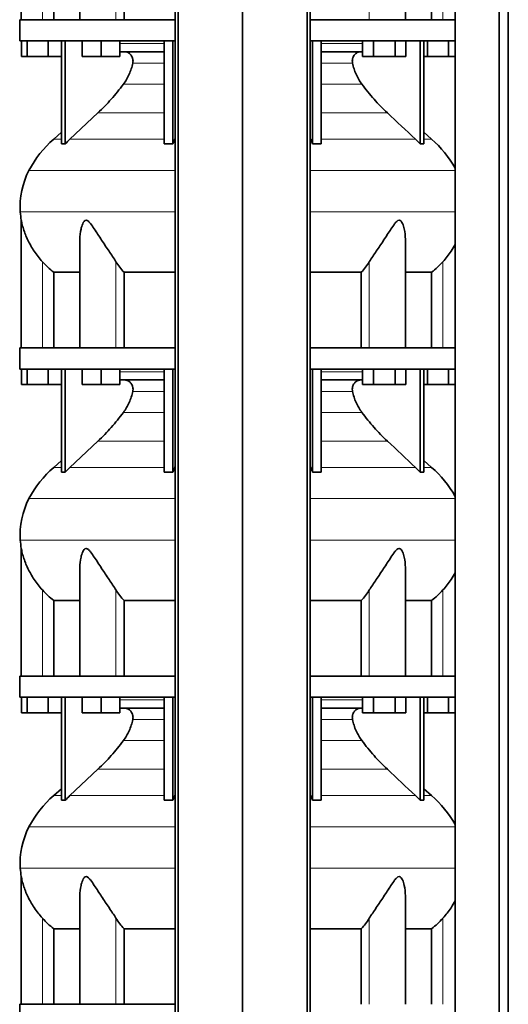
# Model space of a CAD drawing. Header units: millimetres. Extents: x 421 to 1312, y -2484 to 1869.
# Tile 25 of 33: x 428 to 740, y 203 to 833. Entities that reach past the tile are written whole.
import ezdxf

# ---------------------------------------------------------------- set-up
doc = ezdxf.new("R2010")
doc.units = ezdxf.units.MM
doc.layers.add('MID_344-6', color=7, linetype='Continuous')
doc.layers.add('VSI344_DIFFUSORE', color=7, linetype='Continuous')

# ---------------------------------------------------------------- blocks, each defined once
blk = doc.blocks.new('SE')
at = {"layer": 'MID_344-6', "color": 7, "linetype": 'Continuous', "lineweight": 35}
for p, q in [((527.49, 1076.15), (527.49, -215.85)), ((529.46, -215.85), (529.46, 1076.15)), ((570.7, -215.85), (570.7, 1076.15)), ((611.94, -215.85), (611.94, 1076.15)), ((613.91, 1076.15), (613.91, -215.85)), ((706.57, 1076.15), (706.57, -215.85)), ((734.7, -215.85), (734.7, 1076.15)), ((740.5, -215.85), (740.5, 1076.15)), ((706.5, 921.47), (706.5, 833.15)), ((706.5, 819.65), (706.5, 715.71)), ((706.5, 711.47), (706.5, 623.15)), ((706.5, 609.65), (706.5, 505.71)), ((706.5, 501.47), (706.5, 413.15)), ((706.5, 399.65), (706.5, 295.71)), ((706.5, 291.47), (706.5, 203.15))]:
    blk.add_line(p, q, dxfattribs=at)
at = {"layer": 'VSI344_DIFFUSORE', "color": 7, "linetype": 'Continuous', "lineweight": 35}
for p, q in [((429.2, 914.84), (429.2, 833.15)), ((466.69, 902.65), (466.69, 833.15)), ((674.71, 833.15), (674.71, 902.66)), ((449.95, 833.15), (449.95, 881.53)), ((494.87, 833.15), (494.87, 881.53)), ((691.45, 881.53), (691.45, 833.15)), ((527.49, 833.15), (428.2, 833.15)), ((428.2, 833.15), (428.2, 819.65)), ((706.55, 833.15), (613.91, 833.15)), ((706.55, 833.15), (706.55, 819.65)), ((527.49, 819.65), (428.2, 819.65)), ((429.32, 809.65), (429.32, 819.65)), ((432.9, 809.65), (432.9, 819.65)), ((446.29, 809.65), (446.29, 819.65)), ((454.99, 753.69), (454.99, 819.65)), ((457.29, 753.69), (457.29, 819.65)), ((468.19, 809.65), (468.19, 819.65)), ((480.19, 809.65), (480.19, 819.65)), ((492.19, 809.65), (492.19, 819.65)), ((520.48, 753.69), (520.48, 819.65)), ((526.02, 753.69), (526.02, 819.65)), ((706.55, 819.65), (613.91, 819.65)), ((615.38, 753.69), (615.38, 819.65)), ((620.93, 753.69), (620.93, 819.65)), ((647.35, 809.65), (647.35, 819.65)), ((654.28, 809.65), (654.28, 819.65)), ((668.14, 809.65), (668.14, 819.65)), ((675.07, 809.65), (675.07, 819.65)), ((684.11, 753.69), (684.11, 819.65)), ((686.41, 753.69), (686.41, 819.65)), ((688.9, 809.65), (688.9, 819.65)), ((702.29, 809.65), (702.29, 819.65)), ((432.9, 809.65), (429.32, 809.65)), ((446.29, 809.65), (432.9, 809.65)), ((454.99, 809.65), (446.29, 809.65)), ((480.19, 809.65), (468.19, 809.65)), ((492.19, 809.65), (480.19, 809.65)), ((520.48, 812.65), (492.19, 812.65)), ((647.35, 812.65), (620.93, 812.65)), ((654.28, 809.65), (647.35, 809.65)), ((668.14, 809.65), (654.28, 809.65)), ((675.07, 809.65), (668.14, 809.65)), ((688.9, 809.65), (686.41, 809.65)), ((702.29, 809.65), (688.9, 809.65)), ((706.5, 809.65), (702.29, 809.65)), ((478.21, 773.56), (460.29, 756.7)), ((454.99, 761.12), (449.91, 756.7)), ((526.02, 753.69), (527.26, 756.7)), ((681.12, 756.7), (684.11, 753.69)), ((691.49, 756.7), (686.41, 761.12)), ((520.48, 753.69), (526.02, 753.69)), ((684.11, 753.69), (686.41, 753.69)), ((429.2, 704.84), (429.2, 623.15)), ((466.69, 692.65), (466.69, 623.15)), ((674.71, 623.15), (674.71, 692.66)), ((449.95, 671.53), (466.69, 671.53)), ((449.95, 623.15), (449.95, 671.53)), ((494.87, 671.53), (527.49, 671.53)), ((494.87, 623.15), (494.87, 671.53)), ((613.91, 671.53), (646.54, 671.53)), ((646.54, 671.53), (646.54, 623.15)), ((674.71, 671.53), (691.45, 671.53)), ((691.45, 671.53), (691.45, 623.15)), ((527.49, 623.15), (428.2, 623.15)), ((428.2, 623.15), (428.2, 609.65)), ((706.55, 623.15), (613.91, 623.15)), ((706.55, 623.15), (706.55, 609.65)), ((527.49, 609.65), (428.2, 609.65)), ((429.32, 599.65), (429.32, 609.65)), ((432.9, 599.65), (432.9, 609.65)), ((446.29, 599.65), (446.29, 609.65)), ((454.99, 543.69), (454.99, 609.65)), ((457.29, 543.69), (457.29, 609.65)), ((468.19, 599.65), (468.19, 609.65)), ((480.19, 599.65), (480.19, 609.65)), ((492.19, 599.65), (492.19, 609.65)), ((520.48, 543.69), (520.48, 609.65)), ((526.02, 543.69), (526.02, 609.65)), ((706.55, 609.65), (613.91, 609.65)), ((615.38, 543.69), (615.38, 609.65)), ((620.93, 543.69), (620.93, 609.65)), ((647.35, 599.65), (647.35, 609.65)), ((654.28, 599.65), (654.28, 609.65)), ((668.14, 599.65), (668.14, 609.65)), ((675.07, 599.65), (675.07, 609.65)), ((684.11, 543.69), (684.11, 609.65)), ((686.41, 543.69), (686.41, 609.65)), ((688.9, 599.65), (688.9, 609.65)), ((702.29, 599.65), (702.29, 609.65)), ((432.9, 599.65), (429.32, 599.65)), ((446.29, 599.65), (432.9, 599.65)), ((454.99, 599.65), (446.29, 599.65)), ((480.19, 599.65), (468.19, 599.65)), ((492.19, 599.65), (480.19, 599.65)), ((520.48, 602.65), (492.19, 602.65)), ((647.35, 602.65), (620.93, 602.65)), ((654.28, 599.65), (647.35, 599.65)), ((668.14, 599.65), (654.28, 599.65)), ((675.07, 599.65), (668.14, 599.65)), ((688.9, 599.65), (686.41, 599.65)), ((702.29, 599.65), (688.9, 599.65)), ((706.5, 599.65), (702.29, 599.65)), ((478.21, 563.56), (460.29, 546.7)), ((454.99, 551.12), (449.91, 546.7)), ((691.49, 546.7), (686.41, 551.12)), ((520.48, 543.69), (526.02, 543.69)), ((526.02, 543.69), (527.26, 546.7)), ((681.12, 546.7), (684.11, 543.69)), ((684.11, 543.69), (686.41, 543.69)), ((429.2, 494.84), (429.2, 413.15)), ((466.69, 482.65), (466.69, 413.15)), ((674.71, 413.15), (674.71, 482.66)), ((449.95, 461.53), (466.69, 461.53)), ((449.95, 413.15), (449.95, 461.53)), ((494.87, 461.53), (527.49, 461.53)), ((494.87, 413.15), (494.87, 461.53)), ((613.91, 461.53), (646.54, 461.53)), ((646.54, 461.53), (646.54, 413.15)), ((674.71, 461.53), (691.45, 461.53)), ((691.45, 461.53), (691.45, 413.15)), ((527.49, 413.15), (428.2, 413.15)), ((428.2, 413.15), (428.2, 399.65)), ((706.55, 413.15), (613.91, 413.15)), ((706.55, 413.15), (706.55, 399.65)), ((527.49, 399.65), (428.2, 399.65)), ((429.32, 389.65), (429.32, 399.65)), ((432.9, 389.65), (432.9, 399.65)), ((446.29, 389.65), (446.29, 399.65)), ((454.99, 333.69), (454.99, 399.65)), ((457.29, 333.69), (457.29, 399.65)), ((468.19, 389.65), (468.19, 399.65)), ((480.19, 389.65), (480.19, 399.65)), ((492.19, 389.65), (492.19, 399.65)), ((520.48, 333.69), (520.48, 399.65)), ((526.02, 333.69), (526.02, 399.65)), ((706.55, 399.65), (613.91, 399.65)), ((615.38, 333.69), (615.38, 399.65)), ((620.93, 333.69), (620.93, 399.65)), ((647.35, 389.65), (647.35, 399.65)), ((654.28, 389.65), (654.28, 399.65)), ((668.14, 389.65), (668.14, 399.65)), ((675.07, 389.65), (675.07, 399.65)), ((684.11, 333.69), (684.11, 399.65)), ((686.41, 333.69), (686.41, 399.65)), ((688.9, 389.65), (688.9, 399.65)), ((702.29, 389.65), (702.29, 399.65)), ((520.48, 392.65), (492.19, 392.65)), ((647.35, 392.65), (620.93, 392.65)), ((432.9, 389.65), (429.32, 389.65)), ((446.29, 389.65), (432.9, 389.65)), ((454.99, 389.65), (446.29, 389.65)), ((480.19, 389.65), (468.19, 389.65)), ((492.19, 389.65), (480.19, 389.65)), ((654.28, 389.65), (647.35, 389.65)), ((668.14, 389.65), (654.28, 389.65)), ((675.07, 389.65), (668.14, 389.65)), ((688.9, 389.65), (686.41, 389.65)), ((702.29, 389.65), (688.9, 389.65)), ((706.5, 389.65), (702.29, 389.65)), ((478.21, 353.56), (460.29, 336.7)), ((454.99, 341.12), (449.91, 336.7)), ((691.49, 336.7), (686.41, 341.12)), ((526.02, 333.69), (527.26, 336.7)), ((681.12, 336.7), (684.11, 333.69)), ((520.48, 333.69), (526.02, 333.69)), ((684.11, 333.69), (686.41, 333.69)), ((429.2, 284.84), (429.2, 203.15)), ((466.69, 272.65), (466.69, 203.15)), ((674.71, 203.15), (674.71, 272.66)), ((449.95, 251.53), (466.69, 251.53)), ((449.95, 203.15), (449.95, 251.53)), ((494.87, 251.53), (527.49, 251.53)), ((494.87, 203.15), (494.87, 251.53)), ((613.91, 251.53), (646.54, 251.53)), ((646.54, 251.53), (646.54, 203.15)), ((674.71, 251.53), (691.45, 251.53)), ((691.45, 251.53), (691.45, 203.15)), ((527.49, 203.15), (428.2, 203.15)), ((428.2, 203.15), (428.2, 189.65))]:
    blk.add_line(p, q, dxfattribs=at)
at = {"layer": 'VSI344_DIFFUSORE', "color": 4, "linetype": 'Continuous', "lineweight": 9}
for p, q in [((442.7, 833.15), (442.7, 888.26)), ((489.74, 833.15), (489.74, 888.26)), ((651.67, 833.15), (651.67, 888.26)), ((698.7, 833.15), (698.7, 888.26)), ((492.19, 817.87), (520.48, 817.87)), ((620.93, 817.87), (647.35, 817.87)), ((520.48, 805.32), (500.48, 805.32)), ((640.93, 805.32), (620.93, 805.32)), ((494.46, 791.85), (520.48, 791.85)), ((620.93, 791.85), (646.94, 791.85)), ((478.21, 773.56), (520.48, 773.56)), ((620.93, 773.56), (663.19, 773.56)), ((454.99, 756.7), (449.91, 756.7)), ((460.29, 756.7), (520.48, 756.7)), ((527.26, 756.7), (527.49, 756.7)), ((613.91, 756.7), (614.14, 756.7)), ((681.12, 756.7), (620.93, 756.7)), ((686.41, 756.7), (691.49, 756.7)), ((527.49, 736.71), (434.13, 736.71)), ((706.5, 736.71), (613.91, 736.71)), ((428.57, 710.16), (527.49, 710.16)), ((613.91, 710.16), (706.5, 710.16)), ((442.7, 623.15), (442.7, 678.26)), ((489.74, 623.15), (489.74, 678.26)), ((651.67, 623.15), (651.67, 678.26)), ((698.7, 623.15), (698.7, 678.26)), ((492.19, 607.87), (520.48, 607.87)), ((620.93, 607.87), (647.35, 607.87)), ((520.48, 595.32), (500.48, 595.32)), ((640.93, 595.32), (620.93, 595.32)), ((494.46, 581.85), (520.48, 581.85)), ((620.93, 581.85), (646.94, 581.85)), ((478.21, 563.56), (520.48, 563.56)), ((620.93, 563.56), (663.19, 563.56)), ((454.99, 546.7), (449.91, 546.7)), ((460.29, 546.7), (520.48, 546.7)), ((527.26, 546.7), (527.49, 546.7)), ((613.91, 546.7), (614.14, 546.7)), ((681.12, 546.7), (620.93, 546.7)), ((686.41, 546.7), (691.49, 546.7)), ((527.49, 526.71), (434.13, 526.71)), ((706.5, 526.71), (613.91, 526.71)), ((428.57, 500.16), (527.49, 500.16)), ((613.91, 500.16), (706.5, 500.16)), ((442.7, 413.15), (442.7, 468.26)), ((489.74, 413.15), (489.74, 468.26)), ((651.67, 413.15), (651.67, 468.26)), ((698.7, 413.15), (698.7, 468.26)), ((492.19, 397.87), (520.48, 397.87)), ((620.93, 397.87), (647.35, 397.87)), ((520.48, 385.32), (500.48, 385.32)), ((640.93, 385.32), (620.93, 385.32)), ((494.46, 371.85), (520.48, 371.85)), ((620.93, 371.85), (646.94, 371.85)), ((478.21, 353.56), (520.48, 353.56)), ((620.93, 353.56), (663.19, 353.56)), ((454.99, 336.7), (449.91, 336.7)), ((460.29, 336.7), (520.48, 336.7)), ((527.26, 336.7), (527.49, 336.7)), ((613.91, 336.7), (614.14, 336.7)), ((681.12, 336.7), (620.93, 336.7)), ((686.41, 336.7), (691.49, 336.7)), ((527.49, 316.71), (434.13, 316.71)), ((706.5, 316.71), (613.91, 316.71)), ((428.57, 290.16), (527.49, 290.16)), ((613.91, 290.16), (706.5, 290.16)), ((442.7, 203.15), (442.7, 258.26)), ((489.74, 203.15), (489.74, 258.26)), ((651.67, 203.15), (651.67, 258.26)), ((698.7, 203.15), (698.7, 258.26))]:
    blk.add_line(p, q, dxfattribs=at)
at = {"layer": 'VSI344_DIFFUSORE', "color": 7, "linetype": 'Continuous', "lineweight": 35}
for centre, radius, start, end in [((494.87, 704.98), 68.53, 131, 152.41797), ((646.53, 704.98), 68.53, 28.9585, 49), ((478.38, 713.59), 49.92, 152.41797, 183.94519), ((481.95, 713.84), 53.5, 183.94519, 189.68951), ((494.87, 494.98), 68.53, 131, 152.41797), ((646.53, 494.98), 68.53, 28.9585, 49), ((478.38, 503.59), 49.92, 152.41797, 183.94519), ((481.95, 503.84), 53.5, 183.94519, 189.68951), ((494.87, 284.98), 68.53, 131, 152.41797), ((646.53, 284.98), 68.53, 28.9585, 49), ((478.38, 293.59), 49.92, 152.41797, 183.94519), ((481.95, 293.84), 53.5, 183.94519, 189.68951)]:
    blk.add_arc(centre, radius, start, end, dxfattribs=at)
for points, knots in [([(500.48, 805.32), (500.57, 805.76), (500.62, 806.21), (500.62, 807.1), (500.57, 807.55), (500.43, 808.21), (500.37, 808.43), (500.24, 808.85), (500.15, 809.06), (499.88, 809.67), (499.66, 810.05), (499.28, 810.57), (499.14, 810.74), (498.84, 811.06), (498.69, 811.21), (498.36, 811.49), (498.19, 811.62), (497.84, 811.85), (497.66, 811.96), (497.1, 812.26), (496.71, 812.4), (496.1, 812.55), (495.9, 812.59), (495.48, 812.64), (495.28, 812.65), (495.07, 812.65)], [0, 0, 0, 0, 0.125, 0.125, 0.25, 0.25, 0.3125, 0.3125, 0.375, 0.375, 0.5, 0.5, 0.5625, 0.5625, 0.625, 0.625, 0.6875, 0.6875, 0.75, 0.75, 0.875, 0.875, 0.9375, 0.9375, 1, 1, 1, 1]), ([(640.93, 805.32), (640.83, 805.76), (640.79, 806.21), (640.79, 807.1), (640.83, 807.55), (640.97, 808.21), (641.03, 808.43), (641.17, 808.85), (641.25, 809.06), (641.52, 809.67), (641.74, 810.05), (642.13, 810.57), (642.27, 810.74), (642.56, 811.06), (642.72, 811.21), (643.04, 811.49), (643.21, 811.62), (643.56, 811.85), (643.74, 811.96), (644.31, 812.26), (644.7, 812.4), (645.3, 812.55), (645.51, 812.59), (645.92, 812.64), (646.13, 812.65), (646.33, 812.65)], [0, 0, 0, 0, 0.125, 0.125, 0.25, 0.25, 0.3125, 0.3125, 0.375, 0.375, 0.5, 0.5, 0.5625, 0.5625, 0.625, 0.625, 0.6875, 0.6875, 0.75, 0.75, 0.875, 0.875, 0.9375, 0.9375, 1, 1, 1, 1]), ([(494.46, 791.85), (495.91, 793.81), (497.15, 795.93), (498.69, 799.36), (499.13, 800.52), (499.9, 802.89), (500.22, 804.1), (500.48, 805.32)], [0, 0, 0, 0, 0.5, 0.5, 0.75, 0.75, 1, 1, 1, 1]), ([(646.94, 791.85), (645.49, 793.81), (644.25, 795.93), (642.72, 799.36), (642.27, 800.52), (641.5, 802.89), (641.18, 804.1), (640.93, 805.32)], [0, 0, 0, 0, 0.5, 0.5, 0.75, 0.75, 1, 1, 1, 1]), ([(478.21, 773.56), (481.15, 776.32), (483.98, 779.24), (489.44, 785.38), (492.02, 788.56), (494.46, 791.85)], [0, 0, 0, 0, 0.5, 0.5, 1, 1, 1, 1]), ([(663.19, 773.56), (660.26, 776.32), (657.42, 779.24), (651.96, 785.38), (649.38, 788.56), (646.94, 791.85)], [0, 0, 0, 0, 0.5, 0.5, 1, 1, 1, 1]), ([(442.7, 678.26), (440.76, 680.42), (439.02, 682.66), (435.91, 687.32), (434.55, 689.72), (432.27, 694.49), (431.33, 696.9), (430.23, 700.45), (429.91, 701.63), (429.54, 703.23), (429.42, 703.74), (429.26, 704.56), (429.2, 704.86), (429.2, 704.87)], [0, 0, 0, 0, 0.125, 0.125, 0.25, 0.25, 0.375, 0.375, 0.4375, 0.4375, 0.46875, 0.46875, 0.4987011, 0.4987011, 0.4987011, 0.4987011]), ([(489.74, 678.26), (488.37, 680.42), (486.85, 682.66), (483.72, 687.32), (482.11, 689.72), (478.97, 694.49), (477.42, 696.9), (475.06, 700.45), (474.28, 701.63), (473.02, 703.23), (472.58, 703.74), (471.63, 704.58), (471.09, 704.89), (470.07, 704.84), (469.64, 704.49), (468.95, 703.62), (468.68, 703.11), (467.97, 701.49), (467.64, 700.33), (466.91, 697.03), (466.69, 694.82), (466.69, 692.65)], [0, 0, 0, 0, 0.125, 0.125, 0.25, 0.25, 0.375, 0.375, 0.4375, 0.4375, 0.46875, 0.46875, 0.5, 0.5, 0.53125, 0.53125, 0.5625, 0.5625, 0.625, 0.625, 0.7389823, 0.7389823, 0.7389823, 0.7389823]), ([(674.71, 692.66), (674.71, 694.86), (674.49, 697.08), (673.73, 700.45), (673.38, 701.63), (672.66, 703.23), (672.38, 703.74), (671.67, 704.58), (671.21, 704.89), (670.18, 704.84), (669.65, 704.49), (668.71, 703.62), (668.29, 703.11), (667.03, 701.49), (666.26, 700.33), (663.93, 696.82), (662.37, 694.4), (659.23, 689.63), (657.66, 687.29), (654.56, 682.69), (653.03, 680.41), (651.67, 678.26)], [0.2596572, 0.2596572, 0.2596572, 0.2596572, 0.375, 0.375, 0.4375, 0.4375, 0.46875, 0.46875, 0.5, 0.5, 0.53125, 0.53125, 0.5625, 0.5625, 0.625, 0.625, 0.75, 0.75, 0.875, 0.875, 1, 1, 1, 1]), ([(706.56, 689.31), (705.76, 687.85), (704.89, 686.41), (702.39, 682.69), (700.63, 680.41), (698.7, 678.26)], [0.7976886, 0.7976886, 0.7976886, 0.7976886, 0.875, 0.875, 1, 1, 1, 1]), ([(500.48, 595.32), (500.57, 595.76), (500.62, 596.21), (500.62, 597.1), (500.57, 597.55), (500.43, 598.21), (500.37, 598.43), (500.24, 598.85), (500.15, 599.06), (499.88, 599.67), (499.66, 600.05), (499.28, 600.57), (499.14, 600.74), (498.84, 601.06), (498.69, 601.21), (498.36, 601.49), (498.19, 601.62), (497.84, 601.85), (497.66, 601.96), (497.1, 602.26), (496.71, 602.4), (496.1, 602.55), (495.9, 602.59), (495.48, 602.64), (495.28, 602.65), (495.07, 602.65)], [0, 0, 0, 0, 0.125, 0.125, 0.25, 0.25, 0.3125, 0.3125, 0.375, 0.375, 0.5, 0.5, 0.5625, 0.5625, 0.625, 0.625, 0.6875, 0.6875, 0.75, 0.75, 0.875, 0.875, 0.9375, 0.9375, 1, 1, 1, 1]), ([(640.93, 595.32), (640.83, 595.76), (640.79, 596.21), (640.79, 597.1), (640.83, 597.55), (640.97, 598.21), (641.03, 598.43), (641.17, 598.85), (641.25, 599.06), (641.52, 599.67), (641.74, 600.05), (642.13, 600.57), (642.27, 600.74), (642.56, 601.06), (642.72, 601.21), (643.04, 601.49), (643.21, 601.62), (643.56, 601.85), (643.74, 601.96), (644.31, 602.26), (644.7, 602.4), (645.3, 602.55), (645.51, 602.59), (645.92, 602.64), (646.13, 602.65), (646.33, 602.65)], [0, 0, 0, 0, 0.125, 0.125, 0.25, 0.25, 0.3125, 0.3125, 0.375, 0.375, 0.5, 0.5, 0.5625, 0.5625, 0.625, 0.625, 0.6875, 0.6875, 0.75, 0.75, 0.875, 0.875, 0.9375, 0.9375, 1, 1, 1, 1]), ([(494.46, 581.85), (495.91, 583.81), (497.15, 585.93), (498.69, 589.36), (499.13, 590.52), (499.9, 592.89), (500.22, 594.1), (500.48, 595.32)], [0, 0, 0, 0, 0.5, 0.5, 0.75, 0.75, 1, 1, 1, 1]), ([(646.94, 581.85), (645.49, 583.81), (644.25, 585.93), (642.72, 589.36), (642.27, 590.52), (641.5, 592.89), (641.18, 594.1), (640.93, 595.32)], [0, 0, 0, 0, 0.5, 0.5, 0.75, 0.75, 1, 1, 1, 1]), ([(478.21, 563.56), (481.15, 566.32), (483.98, 569.24), (489.44, 575.38), (492.02, 578.56), (494.46, 581.85)], [0, 0, 0, 0, 0.5, 0.5, 1, 1, 1, 1]), ([(663.19, 563.56), (660.26, 566.32), (657.42, 569.24), (651.96, 575.38), (649.38, 578.56), (646.94, 581.85)], [0, 0, 0, 0, 0.5, 0.5, 1, 1, 1, 1]), ([(442.7, 468.26), (440.76, 470.42), (439.02, 472.66), (435.91, 477.32), (434.55, 479.72), (432.27, 484.49), (431.33, 486.9), (430.23, 490.45), (429.91, 491.63), (429.54, 493.23), (429.42, 493.74), (429.26, 494.56), (429.2, 494.86), (429.2, 494.87)], [0, 0, 0, 0, 0.125, 0.125, 0.25, 0.25, 0.375, 0.375, 0.4375, 0.4375, 0.46875, 0.46875, 0.4987011, 0.4987011, 0.4987011, 0.4987011]), ([(489.74, 468.26), (488.37, 470.42), (486.85, 472.66), (483.72, 477.32), (482.11, 479.72), (478.97, 484.49), (477.42, 486.9), (475.06, 490.45), (474.28, 491.63), (473.02, 493.23), (472.58, 493.74), (471.63, 494.58), (471.09, 494.89), (470.07, 494.84), (469.64, 494.49), (468.95, 493.62), (468.68, 493.11), (467.97, 491.49), (467.64, 490.33), (466.91, 487.03), (466.69, 484.82), (466.69, 482.65)], [0, 0, 0, 0, 0.125, 0.125, 0.25, 0.25, 0.375, 0.375, 0.4375, 0.4375, 0.46875, 0.46875, 0.5, 0.5, 0.53125, 0.53125, 0.5625, 0.5625, 0.625, 0.625, 0.7389823, 0.7389823, 0.7389823, 0.7389823]), ([(674.71, 482.66), (674.71, 484.86), (674.49, 487.08), (673.73, 490.45), (673.38, 491.63), (672.66, 493.23), (672.38, 493.74), (671.67, 494.58), (671.21, 494.89), (670.18, 494.84), (669.65, 494.49), (668.71, 493.62), (668.29, 493.11), (667.03, 491.49), (666.26, 490.33), (663.93, 486.82), (662.37, 484.4), (659.23, 479.63), (657.66, 477.29), (654.56, 472.69), (653.03, 470.41), (651.67, 468.26)], [0.2596572, 0.2596572, 0.2596572, 0.2596572, 0.375, 0.375, 0.4375, 0.4375, 0.46875, 0.46875, 0.5, 0.5, 0.53125, 0.53125, 0.5625, 0.5625, 0.625, 0.625, 0.75, 0.75, 0.875, 0.875, 1, 1, 1, 1]), ([(706.56, 479.31), (705.76, 477.85), (704.89, 476.41), (702.39, 472.69), (700.63, 470.41), (698.7, 468.26)], [0.7976886, 0.7976886, 0.7976886, 0.7976886, 0.875, 0.875, 1, 1, 1, 1]), ([(500.48, 385.32), (500.57, 385.76), (500.62, 386.21), (500.62, 387.1), (500.57, 387.55), (500.43, 388.21), (500.37, 388.43), (500.24, 388.85), (500.15, 389.06), (499.88, 389.67), (499.66, 390.05), (499.28, 390.57), (499.14, 390.74), (498.84, 391.06), (498.69, 391.21), (498.36, 391.49), (498.19, 391.62), (497.84, 391.85), (497.66, 391.96), (497.1, 392.26), (496.71, 392.4), (496.1, 392.55), (495.9, 392.59), (495.48, 392.64), (495.28, 392.65), (495.07, 392.65)], [0, 0, 0, 0, 0.125, 0.125, 0.25, 0.25, 0.3125, 0.3125, 0.375, 0.375, 0.5, 0.5, 0.5625, 0.5625, 0.625, 0.625, 0.6875, 0.6875, 0.75, 0.75, 0.875, 0.875, 0.9375, 0.9375, 1, 1, 1, 1]), ([(640.93, 385.32), (640.83, 385.76), (640.79, 386.21), (640.79, 387.1), (640.83, 387.55), (640.97, 388.21), (641.03, 388.43), (641.17, 388.85), (641.25, 389.06), (641.52, 389.67), (641.74, 390.05), (642.13, 390.57), (642.27, 390.74), (642.56, 391.06), (642.72, 391.21), (643.04, 391.49), (643.21, 391.62), (643.56, 391.85), (643.74, 391.96), (644.31, 392.26), (644.7, 392.4), (645.3, 392.55), (645.51, 392.59), (645.92, 392.64), (646.13, 392.65), (646.33, 392.65)], [0, 0, 0, 0, 0.125, 0.125, 0.25, 0.25, 0.3125, 0.3125, 0.375, 0.375, 0.5, 0.5, 0.5625, 0.5625, 0.625, 0.625, 0.6875, 0.6875, 0.75, 0.75, 0.875, 0.875, 0.9375, 0.9375, 1, 1, 1, 1]), ([(494.46, 371.85), (495.91, 373.81), (497.15, 375.93), (498.69, 379.36), (499.13, 380.52), (499.9, 382.89), (500.22, 384.1), (500.48, 385.32)], [0, 0, 0, 0, 0.5, 0.5, 0.75, 0.75, 1, 1, 1, 1]), ([(646.94, 371.85), (645.49, 373.81), (644.25, 375.93), (642.72, 379.36), (642.27, 380.52), (641.5, 382.89), (641.18, 384.1), (640.93, 385.32)], [0, 0, 0, 0, 0.5, 0.5, 0.75, 0.75, 1, 1, 1, 1]), ([(478.21, 353.56), (481.15, 356.32), (483.98, 359.24), (489.44, 365.38), (492.02, 368.56), (494.46, 371.85)], [0, 0, 0, 0, 0.5, 0.5, 1, 1, 1, 1]), ([(663.19, 353.56), (660.26, 356.32), (657.42, 359.24), (651.96, 365.38), (649.38, 368.56), (646.94, 371.85)], [0, 0, 0, 0, 0.5, 0.5, 1, 1, 1, 1]), ([(442.7, 258.26), (440.76, 260.42), (439.02, 262.66), (435.91, 267.32), (434.55, 269.72), (432.27, 274.49), (431.33, 276.9), (430.23, 280.45), (429.91, 281.63), (429.54, 283.23), (429.42, 283.74), (429.26, 284.56), (429.2, 284.86), (429.2, 284.87)], [0, 0, 0, 0, 0.125, 0.125, 0.25, 0.25, 0.375, 0.375, 0.4375, 0.4375, 0.46875, 0.46875, 0.4987011, 0.4987011, 0.4987011, 0.4987011]), ([(489.74, 258.26), (488.37, 260.42), (486.85, 262.66), (483.72, 267.32), (482.11, 269.72), (478.97, 274.49), (477.42, 276.9), (475.06, 280.45), (474.28, 281.63), (473.02, 283.23), (472.58, 283.74), (471.63, 284.58), (471.09, 284.89), (470.07, 284.84), (469.64, 284.49), (468.95, 283.62), (468.68, 283.11), (467.97, 281.49), (467.64, 280.33), (466.91, 277.03), (466.69, 274.82), (466.69, 272.65)], [0, 0, 0, 0, 0.125, 0.125, 0.25, 0.25, 0.375, 0.375, 0.4375, 0.4375, 0.46875, 0.46875, 0.5, 0.5, 0.53125, 0.53125, 0.5625, 0.5625, 0.625, 0.625, 0.7389823, 0.7389823, 0.7389823, 0.7389823]), ([(674.71, 272.66), (674.71, 274.86), (674.49, 277.08), (673.73, 280.45), (673.38, 281.63), (672.66, 283.23), (672.38, 283.74), (671.67, 284.58), (671.21, 284.89), (670.18, 284.84), (669.65, 284.49), (668.71, 283.62), (668.29, 283.11), (667.03, 281.49), (666.26, 280.33), (663.93, 276.82), (662.37, 274.4), (659.23, 269.63), (657.66, 267.29), (654.56, 262.69), (653.03, 260.41), (651.67, 258.26)], [0.2596572, 0.2596572, 0.2596572, 0.2596572, 0.375, 0.375, 0.4375, 0.4375, 0.46875, 0.46875, 0.5, 0.5, 0.53125, 0.53125, 0.5625, 0.5625, 0.625, 0.625, 0.75, 0.75, 0.875, 0.875, 1, 1, 1, 1]), ([(706.56, 269.31), (705.76, 267.85), (704.89, 266.41), (702.39, 262.69), (700.63, 260.41), (698.7, 258.26)], [0.7976886, 0.7976886, 0.7976886, 0.7976886, 0.875, 0.875, 1, 1, 1, 1])]:
    blk.add_open_spline(points, degree=3, knots=knots, dxfattribs=at)
for points in [[(663.19, 773.56), (669.17, 767.94), (675.14, 762.32), (681.12, 756.7)], [(460.29, 756.7), (459.26, 755.73), (458.26, 754.73), (457.29, 753.69)], [(527.26, 756.7), (527.34, 756.88), (527.42, 757.05), (527.49, 757.23)], [(614.14, 756.7), (614.06, 756.88), (613.99, 757.05), (613.91, 757.23)], [(615.38, 753.69), (614.98, 754.73), (614.57, 755.73), (614.14, 756.7)], [(457.29, 753.69), (456.52, 753.74), (455.76, 753.74), (454.99, 753.69)], [(620.93, 753.69), (619.08, 753.74), (617.23, 753.74), (615.38, 753.69)], [(706.5, 715.72), (706.51, 713.52), (706.51, 712.24), (706.5, 711.88)], [(449.95, 671.53), (447.33, 673.55), (444.91, 675.79), (442.7, 678.26)], [(494.87, 671.53), (493.01, 673.55), (491.3, 675.79), (489.74, 678.26)], [(651.67, 678.26), (650.1, 675.79), (648.39, 673.55), (646.54, 671.53)], [(698.7, 678.26), (696.49, 675.79), (694.07, 673.55), (691.45, 671.53)], [(663.19, 563.56), (669.17, 557.94), (675.14, 552.32), (681.12, 546.7)], [(457.29, 543.69), (456.52, 543.74), (455.76, 543.74), (454.99, 543.69)], [(460.29, 546.7), (459.26, 545.73), (458.26, 544.73), (457.29, 543.69)], [(527.26, 546.7), (527.34, 546.88), (527.42, 547.05), (527.49, 547.23)], [(614.14, 546.7), (614.06, 546.88), (613.99, 547.05), (613.91, 547.23)], [(615.38, 543.69), (614.98, 544.73), (614.57, 545.73), (614.14, 546.7)], [(620.93, 543.69), (619.08, 543.74), (617.23, 543.74), (615.38, 543.69)], [(706.5, 505.72), (706.51, 503.52), (706.51, 502.24), (706.5, 501.88)], [(449.95, 461.53), (447.33, 463.55), (444.91, 465.79), (442.7, 468.26)], [(494.87, 461.53), (493.01, 463.55), (491.3, 465.79), (489.74, 468.26)], [(651.67, 468.26), (650.1, 465.79), (648.39, 463.55), (646.54, 461.53)], [(698.7, 468.26), (696.49, 465.79), (694.07, 463.55), (691.45, 461.53)], [(663.19, 353.56), (669.17, 347.94), (675.14, 342.32), (681.12, 336.7)], [(460.29, 336.7), (459.26, 335.73), (458.26, 334.73), (457.29, 333.69)], [(527.26, 336.7), (527.34, 336.88), (527.42, 337.05), (527.49, 337.23)], [(614.14, 336.7), (614.06, 336.88), (613.99, 337.05), (613.91, 337.23)], [(615.38, 333.69), (614.98, 334.73), (614.57, 335.73), (614.14, 336.7)], [(457.29, 333.69), (456.52, 333.74), (455.76, 333.74), (454.99, 333.69)], [(620.93, 333.69), (619.08, 333.74), (617.23, 333.74), (615.38, 333.69)], [(706.5, 295.72), (706.51, 293.52), (706.51, 292.24), (706.5, 291.88)], [(449.95, 251.53), (447.33, 253.55), (444.91, 255.79), (442.7, 258.26)], [(494.87, 251.53), (493.01, 253.55), (491.3, 255.79), (489.74, 258.26)], [(651.67, 258.26), (650.1, 255.79), (648.39, 253.55), (646.54, 251.53)], [(698.7, 258.26), (696.49, 255.79), (694.07, 253.55), (691.45, 251.53)]]:
    blk.add_open_spline(points, degree=3, dxfattribs=at)

msp = doc.modelspace()

# ---------------------------------------------------------------- block references
msp.add_blockref('SE', (0, 0))

doc.saveas('drawing.dxf')
